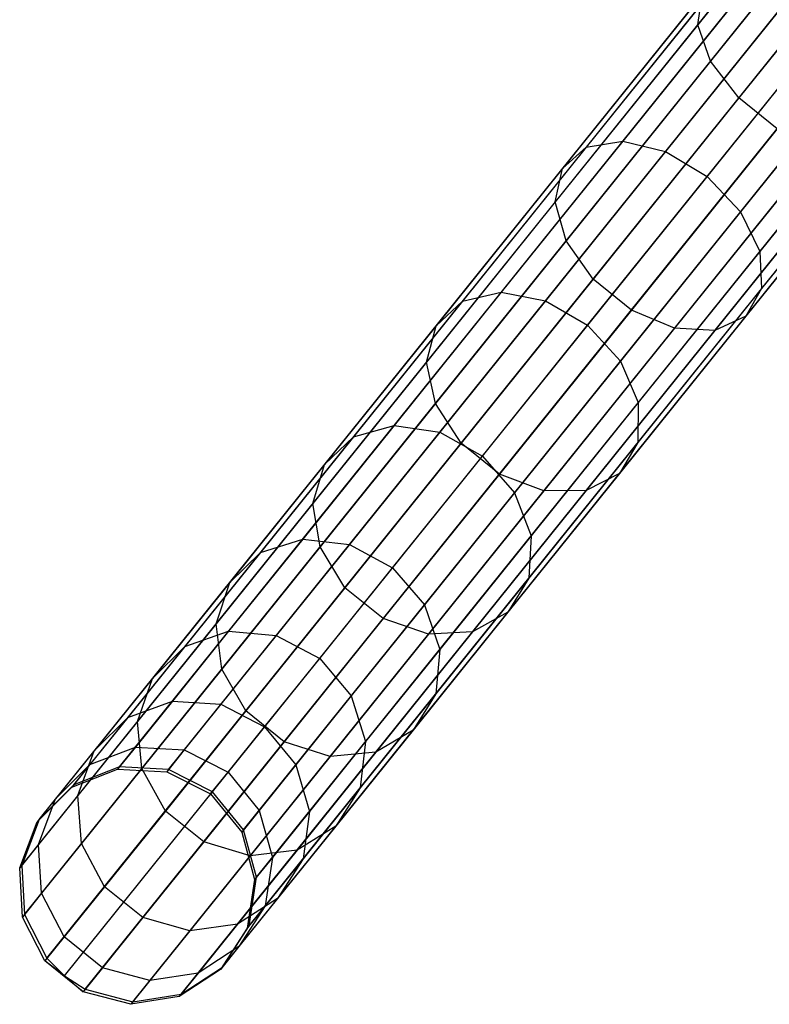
# Model space of a CAD drawing. Extents: x -102 to 102, y -101 to 102.
# Tile 3 of 256: x -64 to -58, y -79 to -71. Entities that reach past the tile are written whole.
import ezdxf

# ---------------------------------------------------------------- set-up
doc = ezdxf.new("R2010")
doc.units = 0
doc.header["$LTSCALE"] = 25.4
doc.layers.get('0').update_dxf_attribs({"linetype": 'CONTINUOUS'})

# ---------------------------------------------------------------- blocks, each defined once
blk = doc.blocks.new('NL2500011659_STL')
at = {"color": 0}
for p, q in [((-63.201, -77.4047, -28.8485), (-51.803, -63.2403, -288.8484)), ((-63.201, -77.4047, -28.8485), (-51.803, -63.2403, -288.8484)), ((-62.7861, -77.4257, -28.8314), (-51.388, -63.2612, -288.8314)), ((-62.7861, -77.4257, -28.8314), (-51.388, -63.2612, -288.8314)), ((-63.5882, -77.5543, -28.8736), (-52.1902, -63.3898, -288.8736)), ((-63.5882, -77.5543, -28.8736), (-52.1902, -63.3898, -288.8736)), ((-62.4151, -77.6135, -28.8254), (-51.0171, -63.449, -288.8254)), ((-62.4151, -77.6135, -28.8254), (-51.0171, -63.449, -288.8254)), ((-63.8807, -77.8484, -28.9024), (-52.4826, -63.684, -288.9024)), ((-63.8807, -77.8484, -28.9024), (-52.4826, -63.684, -288.9024)), ((-62.1523, -77.9357, -28.8314), (-50.7543, -63.7712, -288.8314)), ((-62.1523, -77.9357, -28.8314), (-50.7543, -63.7712, -288.8314)), ((-64.0279, -78.2363, -28.93), (-52.6299, -64.0719, -288.93)), ((-64.0279, -78.2363, -28.93), (-52.6299, -64.0719, -288.93)), ((-62.0431, -78.3365, -28.8485), (-50.645, -64.1721, -288.8484)), ((-62.0431, -78.3365, -28.8485), (-50.645, -64.1721, -288.8484)), ((-64.0044, -78.6509, -28.9515), (-52.6063, -64.4865, -288.9516)), ((-64.0044, -78.6509, -28.9515), (-52.6063, -64.4865, -288.9516)), ((-62.1063, -78.7467, -28.8736), (-50.7083, -64.5823, -288.8736)), ((-62.1063, -78.7467, -28.8736), (-50.7083, -64.5823, -288.8736)), ((-63.8143, -79.0205, -28.9634), (-52.4162, -64.8561, -288.9633)), ((-63.8143, -79.0205, -28.9634), (-52.4162, -64.8561, -288.9633)), ((-62.3311, -79.0954, -28.9024), (-50.933, -64.9309, -288.9024)), ((-62.3311, -79.0954, -28.9024), (-50.933, -64.9309, -288.9024)), ((-63.6659, -79.1678, -28.9649), (-52.2679, -65.0034, -288.9649)), ((-63.6659, -79.1678, -28.9649), (-52.2679, -65.0034, -288.9649)), ((-63.4903, -79.2812, -28.9634), (-52.0922, -65.1168, -288.9633)), ((-63.4903, -79.2812, -28.9634), (-52.0922, -65.1168, -288.9633)), ((-62.6785, -79.3222, -28.93), (-51.2805, -65.1577, -288.93)), ((-62.6785, -79.3222, -28.93), (-51.2805, -65.1577, -288.93)), ((-63.0886, -79.3879, -28.9515), (-51.6905, -65.2235, -288.9516)), ((-63.0886, -79.3879, -28.9515), (-51.6905, -65.2235, -288.9516)), ((-57.0134, -69.5193, -9.2112), (-58.3141, -71.1357, -10.4195)), ((-57.0134, -69.5193, -9.2112), (-58.3141, -71.1357, -10.4195)), ((-56.8842, -69.8025, -8.9355), (-58.2045, -71.4433, -10.162)), ((-56.8842, -69.8025, -8.9355), (-58.2045, -71.4433, -10.162)), ((-56.6361, -70.1002, -8.7846), (-57.9672, -71.7543, -10.0211)), ((-56.6361, -70.1002, -8.7846), (-57.9672, -71.7543, -10.0211)), ((-58.0999, -70.7339, -11.0935), (-59.2557, -72.1702, -12.4791)), ((-58.0999, -70.7339, -11.0935), (-59.2557, -72.1702, -12.4791)), ((-57.8131, -70.7091, -11.3936), (-58.9477, -72.1191, -12.7538)), ((-57.8131, -70.7091, -11.3936), (-58.9477, -72.1191, -12.7538)), ((-57.4663, -70.8147, -11.5972), (-58.5865, -72.2069, -12.9403)), ((-57.4663, -70.8147, -11.5972), (-58.5865, -72.2069, -12.9403)), ((-58.2771, -70.8848, -10.749), (-59.4572, -72.3512, -12.1637)), ((-58.2771, -70.8848, -10.749), (-59.4572, -72.3512, -12.1637)), ((-58.3141, -71.1357, -10.4195), (-58.2771, -70.8848, -10.749)), ((-58.3141, -71.1357, -10.4195), (-58.2771, -70.8848, -10.749)), ((-58.2346, -72.4183, -13.0062), (-57.1194, -71.0324, -11.6692)), ((-58.2346, -72.4183, -13.0062), (-57.1194, -71.0324, -11.6692)), ((-58.3141, -71.1357, -10.4195), (-59.5174, -72.631, -11.862)), ((-58.3141, -71.1357, -10.4195), (-59.5174, -72.631, -11.862)), ((-58.2045, -71.4433, -10.162), (-58.3141, -71.1357, -10.4195)), ((-58.2045, -71.4433, -10.162), (-58.3141, -71.1357, -10.4195)), ((-56.8325, -71.3247, -11.5972), (-57.9528, -72.7169, -12.9403)), ((-56.8325, -71.3247, -11.5972), (-57.9528, -72.7169, -12.9403)), ((-58.2045, -71.4433, -10.162), (-59.4259, -72.9611, -11.6263)), ((-58.2045, -71.4433, -10.162), (-59.4259, -72.9611, -11.6263)), ((-57.9672, -71.7543, -10.0211), (-58.2045, -71.4433, -10.162)), ((-57.9672, -71.7543, -10.0211), (-58.2045, -71.4433, -10.162)), ((-56.6552, -71.6409, -11.3936), (-57.7898, -73.0509, -12.7538)), ((-56.6552, -71.6409, -11.3936), (-57.7898, -73.0509, -12.7538)), ((-57.9672, -71.7543, -10.0211), (-59.1985, -73.2845, -11.4973)), ((-57.9672, -71.7543, -10.0211), (-59.1985, -73.2845, -11.4973)), ((-57.6432, -72.015, -10.0211), (-57.9672, -71.7543, -10.0211)), ((-57.6432, -72.015, -10.0211), (-57.9672, -71.7543, -10.0211)), ((-56.618, -71.9264, -11.0935), (-57.7738, -73.3626, -12.4791)), ((-56.618, -71.9264, -11.0935), (-57.7738, -73.3626, -12.4791)), ((-57.6432, -72.015, -10.0211), (-58.8745, -73.5452, -11.4973)), ((-57.6432, -72.015, -10.0211), (-58.8745, -73.5452, -11.4973)), ((-59.2557, -72.1702, -12.4791), (-60.3019, -73.4704, -14.0708)), ((-59.2557, -72.1702, -12.4791), (-60.3019, -73.4704, -14.0708)), ((-58.9477, -72.1191, -12.7538), (-59.9748, -73.3955, -14.3164)), ((-58.9477, -72.1191, -12.7538), (-59.9748, -73.3955, -14.3164)), ((-59.4572, -72.3512, -12.1637), (-59.2557, -72.1702, -12.4791)), ((-59.4572, -72.3512, -12.1637), (-59.2557, -72.1702, -12.4791)), ((-59.2557, -72.1702, -12.4791), (-58.9477, -72.1191, -12.7538)), ((-59.2557, -72.1702, -12.4791), (-58.9477, -72.1191, -12.7538)), ((-58.9477, -72.1191, -12.7538), (-58.5865, -72.2069, -12.9403)), ((-58.9477, -72.1191, -12.7538), (-58.5865, -72.2069, -12.9403)), ((-57.2886, -72.1803, -10.162), (-58.51, -73.6981, -11.6263)), ((-57.2886, -72.1803, -10.162), (-58.51, -73.6981, -11.6263)), ((-56.7275, -72.1318, -10.749), (-57.9075, -73.5982, -12.1637)), ((-56.7275, -72.1318, -10.749), (-57.9075, -73.5982, -12.1637)), ((-58.5865, -72.2069, -12.9403), (-59.6007, -73.4672, -14.4831)), ((-58.5865, -72.2069, -12.9403), (-59.6007, -73.4672, -14.4831)), ((-58.5865, -72.2069, -12.9403), (-58.2346, -72.4183, -13.0062)), ((-58.5865, -72.2069, -12.9403), (-58.2346, -72.4183, -13.0062)), ((-56.9647, -72.2216, -10.4195), (-58.168, -73.7169, -11.862)), ((-56.9647, -72.2216, -10.4195), (-58.168, -73.7169, -11.862)), ((-59.4572, -72.3512, -12.1637), (-60.5254, -73.6787, -13.7888)), ((-59.4572, -72.3512, -12.1637), (-60.5254, -73.6787, -13.7888)), ((-59.5174, -72.631, -11.862), (-59.4572, -72.3512, -12.1637)), ((-59.5174, -72.631, -11.862), (-59.4572, -72.3512, -12.1637)), ((-59.2442, -73.6729, -14.542), (-58.2346, -72.4183, -13.0062)), ((-59.2442, -73.6729, -14.542), (-58.2346, -72.4183, -13.0062)), ((-58.2346, -72.4183, -13.0062), (-57.9528, -72.7169, -12.9403)), ((-58.2346, -72.4183, -13.0062), (-57.9528, -72.7169, -12.9403)), ((-59.5174, -72.631, -11.862), (-60.6066, -73.9846, -13.519)), ((-59.5174, -72.631, -11.862), (-60.6066, -73.9846, -13.519)), ((-59.4259, -72.9611, -11.6263), (-59.5174, -72.631, -11.862)), ((-59.4259, -72.9611, -11.6263), (-59.5174, -72.631, -11.862)), ((-57.9528, -72.7169, -12.9403), (-58.9669, -73.9771, -14.4831)), ((-57.9528, -72.7169, -12.9403), (-58.9669, -73.9771, -14.4831)), ((-57.9528, -72.7169, -12.9403), (-57.7898, -73.0509, -12.7538)), ((-57.9528, -72.7169, -12.9403), (-57.7898, -73.0509, -12.7538)), ((-59.4259, -72.9611, -11.6263), (-60.5315, -74.3351, -13.3083)), ((-59.4259, -72.9611, -11.6263), (-60.5315, -74.3351, -13.3083)), ((-59.1985, -73.2845, -11.4973), (-59.4259, -72.9611, -11.6263)), ((-59.1985, -73.2845, -11.4973), (-59.4259, -72.9611, -11.6263)), ((-57.7898, -73.0509, -12.7538), (-58.8169, -74.3273, -14.3164)), ((-57.7898, -73.0509, -12.7538), (-58.8169, -74.3273, -14.3164)), ((-57.7898, -73.0509, -12.7538), (-57.7738, -73.3626, -12.4791)), ((-57.7898, -73.0509, -12.7538), (-57.7738, -73.3626, -12.4791)), ((-59.1985, -73.2845, -11.4973), (-60.3131, -74.6697, -13.1929)), ((-59.1985, -73.2845, -11.4973), (-60.3131, -74.6697, -13.1929)), ((-58.8745, -73.5452, -11.4973), (-59.1985, -73.2845, -11.4973)), ((-58.8745, -73.5452, -11.4973), (-59.1985, -73.2845, -11.4973)), ((-59.9748, -73.3955, -14.3164), (-60.8804, -74.5209, -16.0597)), ((-59.9748, -73.3955, -14.3164), (-60.8804, -74.5209, -16.0597)), ((-60.3019, -73.4704, -14.0708), (-59.9748, -73.3955, -14.3164)), ((-60.3019, -73.4704, -14.0708), (-59.9748, -73.3955, -14.3164)), ((-59.9748, -73.3955, -14.3164), (-59.6007, -73.4672, -14.4831)), ((-59.9748, -73.3955, -14.3164), (-59.6007, -73.4672, -14.4831)), ((-57.7738, -73.3626, -12.4791), (-58.82, -74.6628, -14.0708)), ((-57.7738, -73.3626, -12.4791), (-58.82, -74.6628, -14.0708)), ((-57.7738, -73.3626, -12.4791), (-57.9075, -73.5982, -12.1637)), ((-57.7738, -73.3626, -12.4791), (-57.9075, -73.5982, -12.1637)), ((-60.3019, -73.4704, -14.0708), (-61.2244, -74.6167, -15.8466)), ((-60.3019, -73.4704, -14.0708), (-61.2244, -74.6167, -15.8466)), ((-60.5254, -73.6787, -13.7888), (-60.3019, -73.4704, -14.0708)), ((-60.5254, -73.6787, -13.7888), (-60.3019, -73.4704, -14.0708)), ((-59.6007, -73.4672, -14.4831), (-60.4948, -74.5783, -16.2044)), ((-59.6007, -73.4672, -14.4831), (-60.4948, -74.5783, -16.2044)), ((-59.6007, -73.4672, -14.4831), (-59.2442, -73.6729, -14.542)), ((-59.6007, -73.4672, -14.4831), (-59.2442, -73.6729, -14.542)), ((-58.8745, -73.5452, -11.4973), (-59.9892, -74.9304, -13.1929)), ((-58.8745, -73.5452, -11.4973), (-59.9892, -74.9304, -13.1929)), ((-58.51, -73.6981, -11.6263), (-58.8745, -73.5452, -11.4973)), ((-58.51, -73.6981, -11.6263), (-58.8745, -73.5452, -11.4973)), ((-60.5254, -73.6787, -13.7888), (-61.4672, -74.8491, -15.6019)), ((-60.5254, -73.6787, -13.7888), (-61.4672, -74.8491, -15.6019)), ((-60.6066, -73.9846, -13.519), (-60.5254, -73.6787, -13.7888)), ((-60.6066, -73.9846, -13.519), (-60.5254, -73.6787, -13.7888)), ((-60.1342, -74.779, -16.2556), (-59.2442, -73.6729, -14.542)), ((-60.1342, -74.779, -16.2556), (-59.2442, -73.6729, -14.542)), ((-59.2442, -73.6729, -14.542), (-58.9669, -73.9771, -14.4831)), ((-59.2442, -73.6729, -14.542), (-58.9669, -73.9771, -14.4831)), ((-57.9075, -73.5982, -12.1637), (-58.9758, -74.9257, -13.7888)), ((-57.9075, -73.5982, -12.1637), (-58.9758, -74.9257, -13.7888)), ((-57.9075, -73.5982, -12.1637), (-58.168, -73.7169, -11.862)), ((-57.9075, -73.5982, -12.1637), (-58.168, -73.7169, -11.862)), ((-58.51, -73.6981, -11.6263), (-59.6157, -75.0721, -13.3083)), ((-58.51, -73.6981, -11.6263), (-59.6157, -75.0721, -13.3083)), ((-58.168, -73.7169, -11.862), (-59.2572, -75.0705, -13.519)), ((-58.168, -73.7169, -11.862), (-59.2572, -75.0705, -13.519)), ((-58.168, -73.7169, -11.862), (-58.51, -73.6981, -11.6263)), ((-58.168, -73.7169, -11.862), (-58.51, -73.6981, -11.6263)), ((-60.6066, -73.9846, -13.519), (-61.567, -75.178, -15.3679)), ((-60.6066, -73.9846, -13.519), (-61.567, -75.178, -15.3679)), ((-60.5315, -74.3351, -13.3083), (-60.6066, -73.9846, -13.519)), ((-60.5315, -74.3351, -13.3083), (-60.6066, -73.9846, -13.519)), ((-58.9669, -73.9771, -14.4831), (-59.861, -75.0882, -16.2044)), ((-58.9669, -73.9771, -14.4831), (-59.861, -75.0882, -16.2044)), ((-58.9669, -73.9771, -14.4831), (-58.8169, -74.3273, -14.3164)), ((-58.9669, -73.9771, -14.4831), (-58.8169, -74.3273, -14.3164)), ((-60.5315, -74.3351, -13.3083), (-61.5063, -75.5465, -15.185)), ((-60.5315, -74.3351, -13.3083), (-61.5063, -75.5465, -15.185)), ((-60.3131, -74.6697, -13.1929), (-60.5315, -74.3351, -13.3083)), ((-60.3131, -74.6697, -13.1929), (-60.5315, -74.3351, -13.3083)), ((-58.8169, -74.3273, -14.3164), (-59.7225, -75.4526, -16.0597)), ((-58.8169, -74.3273, -14.3164), (-59.7225, -75.4526, -16.0597)), ((-58.8169, -74.3273, -14.3164), (-58.82, -74.6628, -14.0708)), ((-58.8169, -74.3273, -14.3164), (-58.82, -74.6628, -14.0708)), ((-60.8804, -74.5209, -16.0597), (-61.652, -75.4797, -17.9601)), ((-60.8804, -74.5209, -16.0597), (-61.652, -75.4797, -17.9601)), ((-60.4948, -74.5783, -16.2044), (-61.2566, -75.525, -18.0807)), ((-60.4948, -74.5783, -16.2044), (-61.2566, -75.525, -18.0807)), ((-61.2244, -74.6167, -15.8466), (-60.8804, -74.5209, -16.0597)), ((-61.2244, -74.6167, -15.8466), (-60.8804, -74.5209, -16.0597)), ((-60.8804, -74.5209, -16.0597), (-60.4948, -74.5783, -16.2044)), ((-60.8804, -74.5209, -16.0597), (-60.4948, -74.5783, -16.2044)), ((-60.4948, -74.5783, -16.2044), (-60.1342, -74.779, -16.2556)), ((-60.4948, -74.5783, -16.2044), (-60.1342, -74.779, -16.2556)), ((-61.2244, -74.6167, -15.8466), (-62.0103, -75.5933, -17.7823)), ((-61.2244, -74.6167, -15.8466), (-62.0103, -75.5933, -17.7823)), ((-61.4672, -74.8491, -15.6019), (-61.2244, -74.6167, -15.8466)), ((-61.4672, -74.8491, -15.6019), (-61.2244, -74.6167, -15.8466)), ((-60.3131, -74.6697, -13.1929), (-61.2959, -75.8909, -15.0849)), ((-60.3131, -74.6697, -13.1929), (-61.2959, -75.8909, -15.0849)), ((-59.9892, -74.9304, -13.1929), (-60.3131, -74.6697, -13.1929)), ((-59.9892, -74.9304, -13.1929), (-60.3131, -74.6697, -13.1929)), ((-58.82, -74.6628, -14.0708), (-59.7425, -75.8091, -15.8466)), ((-58.82, -74.6628, -14.0708), (-59.7425, -75.8091, -15.8466)), ((-58.82, -74.6628, -14.0708), (-58.9758, -74.9257, -13.7888)), ((-58.82, -74.6628, -14.0708), (-58.9758, -74.9257, -13.7888)), ((-60.8926, -75.7214, -18.1234), (-60.1342, -74.779, -16.2556)), ((-60.8926, -75.7214, -18.1234), (-60.1342, -74.779, -16.2556)), ((-60.1342, -74.779, -16.2556), (-59.861, -75.0882, -16.2044)), ((-60.1342, -74.779, -16.2556), (-59.861, -75.0882, -16.2044)), ((-61.4672, -74.8491, -15.6019), (-62.2696, -75.8463, -17.5782)), ((-61.4672, -74.8491, -15.6019), (-62.2696, -75.8463, -17.5782)), ((-61.567, -75.178, -15.3679), (-61.4672, -74.8491, -15.6019)), ((-61.567, -75.178, -15.3679), (-61.4672, -74.8491, -15.6019)), ((-58.9758, -74.9257, -13.7888), (-59.9176, -76.0961, -15.6019)), ((-58.9758, -74.9257, -13.7888), (-59.9176, -76.0961, -15.6019)), ((-58.9758, -74.9257, -13.7888), (-59.2572, -75.0705, -13.519)), ((-58.9758, -74.9257, -13.7888), (-59.2572, -75.0705, -13.519)), ((-59.9892, -74.9304, -13.1929), (-60.9719, -76.1516, -15.0849)), ((-59.9892, -74.9304, -13.1929), (-60.9719, -76.1516, -15.0849)), ((-59.6157, -75.0721, -13.3083), (-59.9892, -74.9304, -13.1929)), ((-59.6157, -75.0721, -13.3083), (-59.9892, -74.9304, -13.1929)), ((-59.861, -75.0882, -16.2044), (-60.6228, -76.0349, -18.0807)), ((-59.861, -75.0882, -16.2044), (-60.6228, -76.0349, -18.0807)), ((-59.6157, -75.0721, -13.3083), (-60.5905, -76.2835, -15.185)), ((-59.6157, -75.0721, -13.3083), (-60.5905, -76.2835, -15.185)), ((-59.2572, -75.0705, -13.519), (-60.2175, -76.2639, -15.3679)), ((-59.2572, -75.0705, -13.519), (-60.2175, -76.2639, -15.3679)), ((-59.861, -75.0882, -16.2044), (-59.7225, -75.4526, -16.0597)), ((-59.861, -75.0882, -16.2044), (-59.7225, -75.4526, -16.0597)), ((-59.2572, -75.0705, -13.519), (-59.6157, -75.0721, -13.3083)), ((-59.2572, -75.0705, -13.519), (-59.6157, -75.0721, -13.3083)), ((-61.567, -75.178, -15.3679), (-62.3852, -76.1948, -17.3831)), ((-61.567, -75.178, -15.3679), (-62.3852, -76.1948, -17.3831)), ((-61.5063, -75.5465, -15.185), (-61.567, -75.178, -15.3679)), ((-61.5063, -75.5465, -15.185), (-61.567, -75.178, -15.3679)), ((-61.652, -75.4797, -17.9601), (-62.2789, -76.2588, -19.9912)), ((-61.652, -75.4797, -17.9601), (-62.2789, -76.2588, -19.9912)), ((-62.0103, -75.5933, -17.7823), (-61.652, -75.4797, -17.9601)), ((-62.0103, -75.5933, -17.7823), (-61.652, -75.4797, -17.9601)), ((-61.652, -75.4797, -17.9601), (-61.2566, -75.525, -18.0807)), ((-61.652, -75.4797, -17.9601), (-61.2566, -75.525, -18.0807)), ((-59.7225, -75.4526, -16.0597), (-60.494, -76.4115, -17.9601)), ((-59.7225, -75.4526, -16.0597), (-60.494, -76.4115, -17.9601)), ((-59.7225, -75.4526, -16.0597), (-59.7425, -75.8091, -15.8466)), ((-59.7225, -75.4526, -16.0597), (-59.7425, -75.8091, -15.8466)), ((-61.5063, -75.5465, -15.185), (-62.3369, -76.5787, -17.2306)), ((-61.5063, -75.5465, -15.185), (-62.3369, -76.5787, -17.2306)), ((-61.2566, -75.525, -18.0807), (-61.8756, -76.2943, -20.0862)), ((-61.2566, -75.525, -18.0807), (-61.8756, -76.2943, -20.0862)), ((-61.2959, -75.8909, -15.0849), (-61.5063, -75.5465, -15.185)), ((-61.2959, -75.8909, -15.0849), (-61.5063, -75.5465, -15.185)), ((-61.2566, -75.525, -18.0807), (-60.8926, -75.7214, -18.1234)), ((-61.2566, -75.525, -18.0807), (-60.8926, -75.7214, -18.1234)), ((-62.0103, -75.5933, -17.7823), (-62.649, -76.387, -19.8514)), ((-62.0103, -75.5933, -17.7823), (-62.649, -76.387, -19.8514)), ((-62.2696, -75.8463, -17.5782), (-62.0103, -75.5933, -17.7823)), ((-62.2696, -75.8463, -17.5782), (-62.0103, -75.5933, -17.7823)), ((-61.5088, -76.4872, -20.1198), (-60.8926, -75.7214, -18.1234)), ((-61.5088, -76.4872, -20.1198), (-60.8926, -75.7214, -18.1234)), ((-60.8926, -75.7214, -18.1234), (-60.6228, -76.0349, -18.0807)), ((-60.8926, -75.7214, -18.1234), (-60.6228, -76.0349, -18.0807)), ((-59.7425, -75.8091, -15.8466), (-60.5284, -76.7858, -17.7823)), ((-59.7425, -75.8091, -15.8466), (-60.5284, -76.7858, -17.7823)), ((-59.7425, -75.8091, -15.8466), (-59.9176, -76.0961, -15.6019)), ((-59.7425, -75.8091, -15.8466), (-59.9176, -76.0961, -15.6019)), ((-62.2696, -75.8463, -17.5782), (-62.9217, -76.6566, -19.6907)), ((-62.2696, -75.8463, -17.5782), (-62.9217, -76.6566, -19.6907)), ((-62.3852, -76.1948, -17.3831), (-62.2696, -75.8463, -17.5782)), ((-62.3852, -76.1948, -17.3831), (-62.2696, -75.8463, -17.5782)), ((-61.2959, -75.8909, -15.0849), (-62.1332, -76.9314, -17.1471)), ((-61.2959, -75.8909, -15.0849), (-62.1332, -76.9314, -17.1471)), ((-60.9719, -76.1516, -15.0849), (-61.2959, -75.8909, -15.0849)), ((-60.9719, -76.1516, -15.0849), (-61.2959, -75.8909, -15.0849)), ((-60.6228, -76.0349, -18.0807), (-61.2419, -76.8042, -20.0862)), ((-60.6228, -76.0349, -18.0807), (-61.2419, -76.8042, -20.0862)), ((-60.6228, -76.0349, -18.0807), (-60.494, -76.4115, -17.9601)), ((-60.6228, -76.0349, -18.0807), (-60.494, -76.4115, -17.9601)), ((-60.9719, -76.1516, -15.0849), (-61.8092, -77.1921, -17.1471)), ((-60.9719, -76.1516, -15.0849), (-61.8092, -77.1921, -17.1471)), ((-60.5905, -76.2835, -15.185), (-60.9719, -76.1516, -15.0849)), ((-60.5905, -76.2835, -15.185), (-60.9719, -76.1516, -15.0849)), ((-59.9176, -76.0961, -15.6019), (-60.72, -77.0933, -17.5782)), ((-59.9176, -76.0961, -15.6019), (-60.72, -77.0933, -17.5782)), ((-59.9176, -76.0961, -15.6019), (-60.2175, -76.2639, -15.3679)), ((-59.9176, -76.0961, -15.6019), (-60.2175, -76.2639, -15.3679)), ((-62.3852, -76.1948, -17.3831), (-63.0501, -77.0211, -19.5371)), ((-62.3852, -76.1948, -17.3831), (-63.0501, -77.0211, -19.5371)), ((-62.3369, -76.5787, -17.2306), (-62.3852, -76.1948, -17.3831)), ((-62.3369, -76.5787, -17.2306), (-62.3852, -76.1948, -17.3831)), ((-62.2789, -76.2588, -19.9912), (-62.7527, -76.8476, -22.1254)), ((-62.2789, -76.2588, -19.9912), (-62.7527, -76.8476, -22.1254)), ((-62.649, -76.387, -19.8514), (-62.2789, -76.2588, -19.9912)), ((-62.649, -76.387, -19.8514), (-62.2789, -76.2588, -19.9912)), ((-61.8756, -76.2943, -20.0862), (-62.3435, -76.8756, -22.1933)), ((-61.8756, -76.2943, -20.0862), (-62.3435, -76.8756, -22.1933)), ((-62.2789, -76.2588, -19.9912), (-61.8756, -76.2943, -20.0862)), ((-62.2789, -76.2588, -19.9912), (-61.8756, -76.2943, -20.0862)), ((-61.8756, -76.2943, -20.0862), (-61.5088, -76.4872, -20.1198)), ((-61.8756, -76.2943, -20.0862), (-61.5088, -76.4872, -20.1198)), ((-60.5905, -76.2835, -15.185), (-61.421, -77.3157, -17.2306)), ((-60.5905, -76.2835, -15.185), (-61.421, -77.3157, -17.2306)), ((-60.2175, -76.2639, -15.3679), (-61.0358, -77.2807, -17.3831)), ((-60.2175, -76.2639, -15.3679), (-61.0358, -77.2807, -17.3831)), ((-60.2175, -76.2639, -15.3679), (-60.5905, -76.2835, -15.185)), ((-60.2175, -76.2639, -15.3679), (-60.5905, -76.2835, -15.185)), ((-62.649, -76.387, -19.8514), (-63.1316, -76.9868, -22.0253)), ((-62.649, -76.387, -19.8514), (-63.1316, -76.9868, -22.0253)), ((-62.9217, -76.6566, -19.6907), (-62.649, -76.387, -19.8514)), ((-62.9217, -76.6566, -19.6907), (-62.649, -76.387, -19.8514)), ((-60.494, -76.4115, -17.9601), (-61.121, -77.1906, -19.9912)), ((-60.494, -76.4115, -17.9601), (-61.121, -77.1906, -19.9912)), ((-60.494, -76.4115, -17.9601), (-60.5284, -76.7858, -17.7823)), ((-60.494, -76.4115, -17.9601), (-60.5284, -76.7858, -17.7823)), ((-61.9745, -77.0659, -22.2174), (-61.5088, -76.4872, -20.1198)), ((-61.9745, -77.0659, -22.2174), (-61.5088, -76.4872, -20.1198)), ((-61.5088, -76.4872, -20.1198), (-61.2419, -76.8042, -20.0862)), ((-61.5088, -76.4872, -20.1198), (-61.2419, -76.8042, -20.0862)), ((-62.3369, -76.5787, -17.2306), (-63.0118, -77.4174, -19.417)), ((-62.3369, -76.5787, -17.2306), (-63.0118, -77.4174, -19.417)), ((-62.1332, -76.9314, -17.1471), (-62.3369, -76.5787, -17.2306)), ((-62.1332, -76.9314, -17.1471), (-62.3369, -76.5787, -17.2306)), ((-62.9217, -76.6566, -19.6907), (-63.4145, -77.269, -21.9103)), ((-62.9217, -76.6566, -19.6907), (-63.4145, -77.269, -21.9103)), ((-63.0501, -77.0211, -19.5371), (-62.9217, -76.6566, -19.6907)), ((-63.0501, -77.0211, -19.5371), (-62.9217, -76.6566, -19.6907)), ((-61.2419, -76.8042, -20.0862), (-61.7097, -77.3856, -22.1933)), ((-61.2419, -76.8042, -20.0862), (-61.7097, -77.3856, -22.1933)), ((-61.2419, -76.8042, -20.0862), (-61.121, -77.1906, -19.9912)), ((-61.2419, -76.8042, -20.0862), (-61.121, -77.1906, -19.9912)), ((-60.5284, -76.7858, -17.7823), (-61.1671, -77.5795, -19.8514)), ((-60.5284, -76.7858, -17.7823), (-61.1671, -77.5795, -19.8514)), ((-60.5284, -76.7858, -17.7823), (-60.72, -77.0933, -17.5782)), ((-60.5284, -76.7858, -17.7823), (-60.72, -77.0933, -17.5782)), ((-63.1316, -76.9868, -22.0253), (-62.7527, -76.8476, -22.1254)), ((-63.1316, -76.9868, -22.0253), (-62.7527, -76.8476, -22.1254)), ((-62.7527, -76.8476, -22.1254), (-63.0668, -77.238, -24.3333)), ((-62.7527, -76.8476, -22.1254), (-63.0668, -77.238, -24.3333)), ((-62.7527, -76.8476, -22.1254), (-62.3435, -76.8756, -22.1933)), ((-62.7527, -76.8476, -22.1254), (-62.3435, -76.8756, -22.1933)), ((-62.3435, -76.8756, -22.1933), (-62.6536, -77.261, -24.3733)), ((-62.3435, -76.8756, -22.1933), (-62.6536, -77.261, -24.3733)), ((-62.3435, -76.8756, -22.1933), (-61.9745, -77.0659, -22.2174)), ((-62.3435, -76.8756, -22.1933), (-61.9745, -77.0659, -22.2174)), ((-63.1316, -76.9868, -22.0253), (-63.4515, -77.3844, -24.2743)), ((-63.1316, -76.9868, -22.0253), (-63.4515, -77.3844, -24.2743)), ((-63.4145, -77.269, -21.9103), (-63.1316, -76.9868, -22.0253)), ((-63.4145, -77.269, -21.9103), (-63.1316, -76.9868, -22.0253)), ((-62.1332, -76.9314, -17.1471), (-62.8136, -77.777, -19.3514)), ((-62.1332, -76.9314, -17.1471), (-62.8136, -77.777, -19.3514)), ((-61.8092, -77.1921, -17.1471), (-62.1332, -76.9314, -17.1471)), ((-61.8092, -77.1921, -17.1471), (-62.1332, -76.9314, -17.1471)), ((-63.0501, -77.0211, -19.5371), (-63.5525, -77.6455, -21.8003)), ((-63.0501, -77.0211, -19.5371), (-63.5525, -77.6455, -21.8003)), ((-63.0118, -77.4174, -19.417), (-63.0501, -77.0211, -19.5371)), ((-63.0118, -77.4174, -19.417), (-63.0501, -77.0211, -19.5371)), ((-62.2832, -77.4496, -24.3875), (-61.9745, -77.0659, -22.2174)), ((-62.2832, -77.4496, -24.3875), (-61.9745, -77.0659, -22.2174)), ((-61.9745, -77.0659, -22.2174), (-61.7097, -77.3856, -22.1933)), ((-61.9745, -77.0659, -22.2174), (-61.7097, -77.3856, -22.1933)), ((-60.72, -77.0933, -17.5782), (-61.3721, -77.9036, -19.6907)), ((-60.72, -77.0933, -17.5782), (-61.3721, -77.9036, -19.6907)), ((-60.72, -77.0933, -17.5782), (-61.0358, -77.2807, -17.3831)), ((-60.72, -77.0933, -17.5782), (-61.0358, -77.2807, -17.3831)), ((-63.4515, -77.3844, -24.2743), (-63.0668, -77.238, -24.3333)), ((-63.4515, -77.3844, -24.2743), (-63.0668, -77.238, -24.3333)), ((-63.0668, -77.238, -24.3333), (-63.217, -77.4245, -26.5846)), ((-63.0668, -77.238, -24.3333), (-63.217, -77.4245, -26.5846)), ((-63.0668, -77.238, -24.3333), (-62.6536, -77.261, -24.3733)), ((-63.0668, -77.238, -24.3333), (-62.6536, -77.261, -24.3733)), ((-61.8092, -77.1921, -17.1471), (-62.4896, -78.0376, -19.3514)), ((-61.8092, -77.1921, -17.1471), (-62.4896, -78.0376, -19.3514)), ((-61.421, -77.3157, -17.2306), (-61.8092, -77.1921, -17.1471)), ((-61.421, -77.3157, -17.2306), (-61.8092, -77.1921, -17.1471)), ((-61.121, -77.1906, -19.9912), (-61.5948, -77.7794, -22.1254)), ((-61.121, -77.1906, -19.9912), (-61.5948, -77.7794, -22.1254)), ((-61.121, -77.1906, -19.9912), (-61.1671, -77.5795, -19.8514)), ((-61.121, -77.1906, -19.9912), (-61.1671, -77.5795, -19.8514)), ((-63.4145, -77.269, -21.9103), (-63.7412, -77.675, -24.2065)), ((-63.4145, -77.269, -21.9103), (-63.7412, -77.675, -24.2065)), ((-63.5525, -77.6455, -21.8003), (-63.4145, -77.269, -21.9103)), ((-63.5525, -77.6455, -21.8003), (-63.4145, -77.269, -21.9103)), ((-62.6536, -77.261, -24.3733), (-62.8018, -77.4452, -26.5962)), ((-62.6536, -77.261, -24.3733), (-62.8018, -77.4452, -26.5962)), ((-62.6536, -77.261, -24.3733), (-62.2832, -77.4496, -24.3875)), ((-62.6536, -77.261, -24.3733), (-62.2832, -77.4496, -24.3875)), ((-61.421, -77.3157, -17.2306), (-62.096, -78.1544, -19.417)), ((-61.421, -77.3157, -17.2306), (-62.096, -78.1544, -19.417)), ((-61.0358, -77.2807, -17.3831), (-61.7007, -78.107, -19.5371)), ((-61.0358, -77.2807, -17.3831), (-61.7007, -78.107, -19.5371)), ((-61.0358, -77.2807, -17.3831), (-61.421, -77.3157, -17.2306)), ((-61.0358, -77.2807, -17.3831), (-61.421, -77.3157, -17.2306)), ((-63.7412, -77.675, -24.2065), (-63.4515, -77.3844, -24.2743)), ((-63.7412, -77.675, -24.2065), (-63.4515, -77.3844, -24.2743)), ((-63.4515, -77.3844, -24.2743), (-63.6045, -77.5744, -26.5675)), ((-63.4515, -77.3844, -24.2743), (-63.6045, -77.5744, -26.5675)), ((-63.201, -77.4047, -28.8485), (-63.5882, -77.5543, -28.8736)), ((-63.201, -77.4047, -28.8485), (-63.5882, -77.5543, -28.8736)), ((-63.0118, -77.4174, -19.417), (-63.5218, -78.0512, -21.7144)), ((-63.0118, -77.4174, -19.417), (-63.5218, -78.0512, -21.7144)), ((-63.201, -77.4047, -28.8485), (-63.217, -77.4245, -26.5846)), ((-63.201, -77.4047, -28.8485), (-63.217, -77.4245, -26.5846)), ((-62.7861, -77.4257, -28.8314), (-63.201, -77.4047, -28.8485)), ((-62.7861, -77.4257, -28.8314), (-63.201, -77.4047, -28.8485)), ((-62.8136, -77.777, -19.3514), (-63.0118, -77.4174, -19.417)), ((-62.8136, -77.777, -19.3514), (-63.0118, -77.4174, -19.417)), ((-61.7097, -77.3856, -22.1933), (-62.0198, -77.771, -24.3733)), ((-61.7097, -77.3856, -22.1933), (-62.0198, -77.771, -24.3733)), ((-61.7097, -77.3856, -22.1933), (-61.5948, -77.7794, -22.1254)), ((-61.7097, -77.3856, -22.1933), (-61.5948, -77.7794, -22.1254)), ((-63.6045, -77.5744, -26.5675), (-63.217, -77.4245, -26.5846)), ((-63.6045, -77.5744, -26.5675), (-63.217, -77.4245, -26.5846)), ((-63.217, -77.4245, -26.5846), (-62.8018, -77.4452, -26.5962)), ((-63.217, -77.4245, -26.5846), (-62.8018, -77.4452, -26.5962)), ((-62.7861, -77.4257, -28.8314), (-62.8018, -77.4452, -26.5962)), ((-62.7861, -77.4257, -28.8314), (-62.8018, -77.4452, -26.5962)), ((-62.8018, -77.4452, -26.5962), (-62.4308, -77.6329, -26.6002)), ((-62.8018, -77.4452, -26.5962), (-62.4308, -77.6329, -26.6002)), ((-62.4151, -77.6135, -28.8254), (-62.7861, -77.4257, -28.8314)), ((-62.4151, -77.6135, -28.8254), (-62.7861, -77.4257, -28.8314)), ((-62.4308, -77.6329, -26.6002), (-62.2832, -77.4496, -24.3875)), ((-62.4308, -77.6329, -26.6002), (-62.2832, -77.4496, -24.3875)), ((-62.2832, -77.4496, -24.3875), (-62.0198, -77.771, -24.3733)), ((-62.2832, -77.4496, -24.3875), (-62.0198, -77.771, -24.3733)), ((-63.8973, -77.869, -26.5479), (-63.6045, -77.5744, -26.5675)), ((-63.8973, -77.869, -26.5479), (-63.6045, -77.5744, -26.5675)), ((-63.5882, -77.5543, -28.8736), (-63.8807, -77.8484, -28.9024)), ((-63.5882, -77.5543, -28.8736), (-63.8807, -77.8484, -28.9024)), ((-63.5882, -77.5543, -28.8736), (-63.6045, -77.5744, -26.5675)), ((-63.5882, -77.5543, -28.8736), (-63.6045, -77.5744, -26.5675)), ((-61.1671, -77.5795, -19.8514), (-61.6497, -78.1792, -22.0253)), ((-61.1671, -77.5795, -19.8514), (-61.6497, -78.1792, -22.0253)), ((-61.1671, -77.5795, -19.8514), (-61.3721, -77.9036, -19.6907)), ((-61.1671, -77.5795, -19.8514), (-61.3721, -77.9036, -19.6907)), ((-63.5525, -77.6455, -21.8003), (-63.8856, -78.0595, -24.1417)), ((-63.5525, -77.6455, -21.8003), (-63.8856, -78.0595, -24.1417)), ((-63.5218, -78.0512, -21.7144), (-63.5525, -77.6455, -21.8003)), ((-63.5218, -78.0512, -21.7144), (-63.5525, -77.6455, -21.8003)), ((-62.4151, -77.6135, -28.8254), (-62.4308, -77.6329, -26.6002)), ((-62.4151, -77.6135, -28.8254), (-62.4308, -77.6329, -26.6002)), ((-62.4308, -77.6329, -26.6002), (-62.1681, -77.9552, -26.5962)), ((-62.4308, -77.6329, -26.6002), (-62.1681, -77.9552, -26.5962)), ((-62.1523, -77.9357, -28.8314), (-62.4151, -77.6135, -28.8254)), ((-62.1523, -77.9357, -28.8314), (-62.4151, -77.6135, -28.8254)), ((-63.7412, -77.675, -24.2065), (-63.8973, -77.869, -26.5479)), ((-63.7412, -77.675, -24.2065), (-63.8973, -77.869, -26.5479)), ((-63.8856, -78.0595, -24.1417), (-63.7412, -77.675, -24.2065)), ((-63.8856, -78.0595, -24.1417), (-63.7412, -77.675, -24.2065)), ((-62.8136, -77.777, -19.3514), (-63.3277, -78.4159, -21.6674)), ((-62.8136, -77.777, -19.3514), (-63.3277, -78.4159, -21.6674)), ((-62.4896, -78.0376, -19.3514), (-62.8136, -77.777, -19.3514)), ((-62.4896, -78.0376, -19.3514), (-62.8136, -77.777, -19.3514)), ((-62.0198, -77.771, -24.3733), (-62.1681, -77.9552, -26.5962)), ((-62.0198, -77.771, -24.3733), (-62.1681, -77.9552, -26.5962)), ((-62.0198, -77.771, -24.3733), (-61.9089, -78.1697, -24.3333)), ((-62.0198, -77.771, -24.3733), (-61.9089, -78.1697, -24.3333)), ((-61.5948, -77.7794, -22.1254), (-61.9089, -78.1697, -24.3333)), ((-61.5948, -77.7794, -22.1254), (-61.9089, -78.1697, -24.3333)), ((-61.5948, -77.7794, -22.1254), (-61.6497, -78.1792, -22.0253)), ((-61.5948, -77.7794, -22.1254), (-61.6497, -78.1792, -22.0253)), ((-64.0448, -78.2573, -26.5292), (-63.8973, -77.869, -26.5479)), ((-64.0448, -78.2573, -26.5292), (-63.8973, -77.869, -26.5479)), ((-63.8807, -77.8484, -28.9024), (-64.0279, -78.2363, -28.93)), ((-63.8807, -77.8484, -28.9024), (-64.0279, -78.2363, -28.93)), ((-63.8807, -77.8484, -28.9024), (-63.8973, -77.869, -26.5479)), ((-63.8807, -77.8484, -28.9024), (-63.8973, -77.869, -26.5479)), ((-61.3721, -77.9036, -19.6907), (-61.8648, -78.516, -21.9103)), ((-61.3721, -77.9036, -19.6907), (-61.8648, -78.516, -21.9103)), ((-61.3721, -77.9036, -19.6907), (-61.7007, -78.107, -19.5371)), ((-61.3721, -77.9036, -19.6907), (-61.7007, -78.107, -19.5371)), ((-62.1523, -77.9357, -28.8314), (-62.1681, -77.9552, -26.5962)), ((-62.1523, -77.9357, -28.8314), (-62.1681, -77.9552, -26.5962)), ((-62.1681, -77.9552, -26.5962), (-62.059, -78.3563, -26.5846)), ((-62.1681, -77.9552, -26.5962), (-62.059, -78.3563, -26.5846)), ((-62.0431, -78.3365, -28.8485), (-62.1523, -77.9357, -28.8314)), ((-62.0431, -78.3365, -28.8485), (-62.1523, -77.9357, -28.8314)), ((-63.8856, -78.0595, -24.1417), (-64.0448, -78.2573, -26.5292)), ((-63.8856, -78.0595, -24.1417), (-64.0448, -78.2573, -26.5292)), ((-63.86, -78.4714, -24.0911), (-63.8856, -78.0595, -24.1417)), ((-63.86, -78.4714, -24.0911), (-63.8856, -78.0595, -24.1417)), ((-63.5218, -78.0512, -21.7144), (-63.86, -78.4714, -24.0911)), ((-63.5218, -78.0512, -21.7144), (-63.86, -78.4714, -24.0911)), ((-63.3277, -78.4159, -21.6674), (-63.5218, -78.0512, -21.7144)), ((-63.3277, -78.4159, -21.6674), (-63.5218, -78.0512, -21.7144)), ((-62.4896, -78.0376, -19.3514), (-63.0038, -78.6766, -21.6674)), ((-62.4896, -78.0376, -19.3514), (-63.0038, -78.6766, -21.6674)), ((-62.096, -78.1544, -19.417), (-62.4896, -78.0376, -19.3514)), ((-62.096, -78.1544, -19.417), (-62.4896, -78.0376, -19.3514)), ((-62.096, -78.1544, -19.417), (-62.606, -78.7882, -21.7144)), ((-62.096, -78.1544, -19.417), (-62.606, -78.7882, -21.7144)), ((-61.7007, -78.107, -19.5371), (-62.2031, -78.7314, -21.8003)), ((-61.7007, -78.107, -19.5371), (-62.2031, -78.7314, -21.8003)), ((-61.7007, -78.107, -19.5371), (-62.096, -78.1544, -19.417)), ((-61.7007, -78.107, -19.5371), (-62.096, -78.1544, -19.417)), ((-61.9089, -78.1697, -24.3333), (-62.059, -78.3563, -26.5846)), ((-61.9089, -78.1697, -24.3333), (-62.059, -78.3563, -26.5846)), ((-61.9089, -78.1697, -24.3333), (-61.9696, -78.5769, -24.2743)), ((-61.9089, -78.1697, -24.3333), (-61.9696, -78.5769, -24.2743)), ((-64.0279, -78.2363, -28.93), (-64.0448, -78.2573, -26.5292)), ((-64.0279, -78.2363, -28.93), (-64.0448, -78.2573, -26.5292)), ((-64.0279, -78.2363, -28.93), (-64.0044, -78.6509, -28.9515)), ((-64.0279, -78.2363, -28.93), (-64.0044, -78.6509, -28.9515)), ((-61.6497, -78.1792, -22.0253), (-61.9696, -78.5769, -24.2743)), ((-61.6497, -78.1792, -22.0253), (-61.9696, -78.5769, -24.2743)), ((-61.6497, -78.1792, -22.0253), (-61.8648, -78.516, -21.9103)), ((-61.6497, -78.1792, -22.0253), (-61.8648, -78.516, -21.9103)), ((-64.0216, -78.6722, -26.5146), (-64.0448, -78.2573, -26.5292)), ((-64.0216, -78.6722, -26.5146), (-64.0448, -78.2573, -26.5292)), ((-62.1063, -78.7467, -28.8736), (-62.0431, -78.3365, -28.8485)), ((-62.1063, -78.7467, -28.8736), (-62.0431, -78.3365, -28.8485)), ((-62.0431, -78.3365, -28.8485), (-62.059, -78.3563, -26.5846)), ((-62.0431, -78.3365, -28.8485), (-62.059, -78.3563, -26.5846)), ((-63.3277, -78.4159, -21.6674), (-63.6686, -78.8395, -24.0634)), ((-63.3277, -78.4159, -21.6674), (-63.6686, -78.8395, -24.0634)), ((-63.0038, -78.6766, -21.6674), (-63.3277, -78.4159, -21.6674)), ((-63.0038, -78.6766, -21.6674), (-63.3277, -78.4159, -21.6674)), ((-62.059, -78.3563, -26.5846), (-62.1226, -78.7669, -26.5675)), ((-62.059, -78.3563, -26.5846), (-62.1226, -78.7669, -26.5675)), ((-63.86, -78.4714, -24.0911), (-64.0216, -78.6722, -26.5146)), ((-63.86, -78.4714, -24.0911), (-64.0216, -78.6722, -26.5146)), ((-63.6686, -78.8395, -24.0634), (-63.86, -78.4714, -24.0911)), ((-63.6686, -78.8395, -24.0634), (-63.86, -78.4714, -24.0911)), ((-61.8648, -78.516, -21.9103), (-62.2031, -78.7314, -21.8003)), ((-61.8648, -78.516, -21.9103), (-62.2031, -78.7314, -21.8003)), ((-61.8648, -78.516, -21.9103), (-62.1915, -78.9219, -24.2065)), ((-61.8648, -78.516, -21.9103), (-62.1915, -78.9219, -24.2065)), ((-61.9696, -78.5769, -24.2743), (-62.1915, -78.9219, -24.2065)), ((-61.9696, -78.5769, -24.2743), (-62.1915, -78.9219, -24.2065)), ((-61.9696, -78.5769, -24.2743), (-62.1226, -78.7669, -26.5675)), ((-61.9696, -78.5769, -24.2743), (-62.1226, -78.7669, -26.5675)), ((-64.0044, -78.6509, -28.9515), (-64.0216, -78.6722, -26.5146)), ((-64.0044, -78.6509, -28.9515), (-64.0216, -78.6722, -26.5146)), ((-64.0044, -78.6509, -28.9515), (-63.8143, -79.0205, -28.9634)), ((-64.0044, -78.6509, -28.9515), (-63.8143, -79.0205, -28.9634)), ((-63.8315, -79.042, -26.5066), (-64.0216, -78.6722, -26.5146)), ((-63.8315, -79.042, -26.5066), (-64.0216, -78.6722, -26.5146)), ((-63.0038, -78.6766, -21.6674), (-63.3447, -79.1002, -24.0634)), ((-63.0038, -78.6766, -21.6674), (-63.3447, -79.1002, -24.0634)), ((-62.606, -78.7882, -21.7144), (-63.0038, -78.6766, -21.6674)), ((-62.606, -78.7882, -21.7144), (-63.0038, -78.6766, -21.6674)), ((-62.2031, -78.7314, -21.8003), (-62.606, -78.7882, -21.7144)), ((-62.2031, -78.7314, -21.8003), (-62.606, -78.7882, -21.7144)), ((-62.2031, -78.7314, -21.8003), (-62.5362, -79.1453, -24.1417)), ((-62.2031, -78.7314, -21.8003), (-62.5362, -79.1453, -24.1417)), ((-62.3311, -79.0954, -28.9024), (-62.1063, -78.7467, -28.8736)), ((-62.3311, -79.0954, -28.9024), (-62.1063, -78.7467, -28.8736)), ((-62.1063, -78.7467, -28.8736), (-62.1226, -78.7669, -26.5675)), ((-62.1063, -78.7467, -28.8736), (-62.1226, -78.7669, -26.5675)), ((-62.606, -78.7882, -21.7144), (-62.9441, -79.2084, -24.0911)), ((-62.606, -78.7882, -21.7144), (-62.9441, -79.2084, -24.0911)), ((-62.1226, -78.7669, -26.5675), (-62.3477, -79.116, -26.5479)), ((-62.1226, -78.7669, -26.5675), (-62.3477, -79.116, -26.5479)), ((-63.6686, -78.8395, -24.0634), (-63.8315, -79.042, -26.5066)), ((-63.6686, -78.8395, -24.0634), (-63.8315, -79.042, -26.5066)), ((-63.3447, -79.1002, -24.0634), (-63.6686, -78.8395, -24.0634)), ((-63.3447, -79.1002, -24.0634), (-63.6686, -78.8395, -24.0634)), ((-62.1915, -78.9219, -24.2065), (-62.5362, -79.1453, -24.1417)), ((-62.1915, -78.9219, -24.2065), (-62.5362, -79.1453, -24.1417)), ((-62.1915, -78.9219, -24.2065), (-62.3477, -79.116, -26.5479)), ((-62.1915, -78.9219, -24.2065), (-62.3477, -79.116, -26.5479)), ((-63.8143, -79.0205, -28.9634), (-63.8315, -79.042, -26.5066)), ((-63.8143, -79.0205, -28.9634), (-63.8315, -79.042, -26.5066)), ((-63.6659, -79.1678, -28.9649), (-63.8315, -79.042, -26.5066)), ((-63.6659, -79.1678, -28.9649), (-63.8315, -79.042, -26.5066)), ((-63.5076, -79.3027, -26.5066), (-63.8315, -79.042, -26.5066)), ((-63.5076, -79.3027, -26.5066), (-63.8315, -79.042, -26.5066)), ((-63.8143, -79.0205, -28.9634), (-63.6659, -79.1678, -28.9649)), ((-63.8143, -79.0205, -28.9634), (-63.6659, -79.1678, -28.9649)), ((-63.6659, -79.1678, -28.9649), (-63.5076, -79.3027, -26.5066)), ((-63.6659, -79.1678, -28.9649), (-63.5076, -79.3027, -26.5066)), ((-63.6659, -79.1678, -28.9649), (-63.4903, -79.2812, -28.9634)), ((-63.6659, -79.1678, -28.9649), (-63.4903, -79.2812, -28.9634)), ((-63.3447, -79.1002, -24.0634), (-63.5076, -79.3027, -26.5066)), ((-63.3447, -79.1002, -24.0634), (-63.5076, -79.3027, -26.5066)), ((-62.9441, -79.2084, -24.0911), (-63.3447, -79.1002, -24.0634)), ((-62.9441, -79.2084, -24.0911), (-63.3447, -79.1002, -24.0634)), ((-62.5362, -79.1453, -24.1417), (-62.9441, -79.2084, -24.0911)), ((-62.5362, -79.1453, -24.1417), (-62.9441, -79.2084, -24.0911)), ((-62.3477, -79.116, -26.5479), (-62.6954, -79.3432, -26.5292)), ((-62.3477, -79.116, -26.5479), (-62.6954, -79.3432, -26.5292)), ((-62.5362, -79.1453, -24.1417), (-62.6954, -79.3432, -26.5292)), ((-62.5362, -79.1453, -24.1417), (-62.6954, -79.3432, -26.5292)), ((-62.6785, -79.3222, -28.93), (-62.3311, -79.0954, -28.9024)), ((-62.6785, -79.3222, -28.93), (-62.3311, -79.0954, -28.9024)), ((-62.3311, -79.0954, -28.9024), (-62.3477, -79.116, -26.5479)), ((-62.3311, -79.0954, -28.9024), (-62.3477, -79.116, -26.5479)), ((-62.9441, -79.2084, -24.0911), (-63.1057, -79.4092, -26.5146)), ((-62.9441, -79.2084, -24.0911), (-63.1057, -79.4092, -26.5146)), ((-63.4903, -79.2812, -28.9634), (-63.5076, -79.3027, -26.5066)), ((-63.4903, -79.2812, -28.9634), (-63.5076, -79.3027, -26.5066)), ((-63.1057, -79.4092, -26.5146), (-63.5076, -79.3027, -26.5066)), ((-63.1057, -79.4092, -26.5146), (-63.5076, -79.3027, -26.5066)), ((-63.4903, -79.2812, -28.9634), (-63.0886, -79.3879, -28.9515)), ((-63.4903, -79.2812, -28.9634), (-63.0886, -79.3879, -28.9515)), ((-63.0886, -79.3879, -28.9515), (-62.6785, -79.3222, -28.93)), ((-63.0886, -79.3879, -28.9515), (-62.6785, -79.3222, -28.93)), ((-62.6785, -79.3222, -28.93), (-62.6954, -79.3432, -26.5292)), ((-62.6785, -79.3222, -28.93), (-62.6954, -79.3432, -26.5292)), ((-62.6954, -79.3432, -26.5292), (-63.1057, -79.4092, -26.5146)), ((-62.6954, -79.3432, -26.5292), (-63.1057, -79.4092, -26.5146)), ((-63.0886, -79.3879, -28.9515), (-63.1057, -79.4092, -26.5146)), ((-63.0886, -79.3879, -28.9515), (-63.1057, -79.4092, -26.5146))]:
    blk.add_line(p, q, dxfattribs=at)

msp = doc.modelspace()

# ---------------------------------------------------------------- block references
at = {"color": 0}
msp.add_blockref('NL2500011659_STL', (0, 0), dxfattribs=at)

doc.saveas('drawing.dxf')
